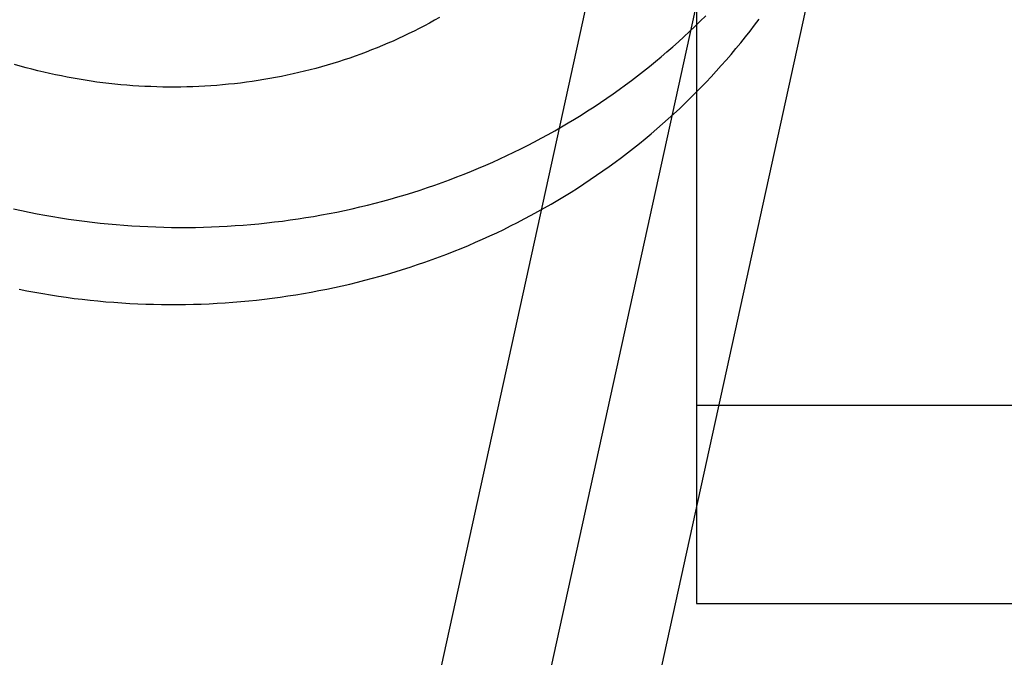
# Model space of a CAD drawing. Header units: inches. Extents: x 0 to 262, y 0 to 169.
# Tile 26 of 105: x 84.383 to 84.559, y 86.231 to 86.345. Entities that reach past the tile are written whole.
import ezdxf

# ---------------------------------------------------------------- set-up
doc = ezdxf.new("R2010")
doc.units = ezdxf.units.IN
doc.header["$LTSCALE"] = 14.384615
doc.header["$MEASUREMENT"] = 0
doc.linetypes.add('HIDDEN', pattern=[0.2, 0.1, -0.1])
doc.layers.add('DEFAULT_2', color=8, linetype='HIDDEN')

msp = doc.modelspace()

# ---------------------------------------------------------------- linework, layer by layer
at = {"layer": 'DEFAULT_2', "color": 8, "linetype": 'HIDDEN'}
for p, q in [((84.50395, 87.18036), (84.50395, 86.24066)), ((84.50111, 86.42524), (84.39376, 85.93616)), ((84.51995, 86.42111), (84.41261, 85.93203)), ((84.5388, 86.41697), (84.43145, 85.92789)), ((84.50395, 86.27623), (85.12895, 86.27623)), ((84.50395, 86.24066), (85.12895, 86.24066))]:
    msp.add_line(p, q, dxfattribs=at)
for points in [[(84.45787, 86.34576), (84.45697, 86.34525), (84.45606, 86.34475), (84.45515, 86.34426), (84.45423, 86.34378), (84.4533, 86.34331), (84.45237, 86.34285), (84.45143, 86.3424), (84.45049, 86.34196), (84.44954, 86.34153), (84.44858, 86.34112), (84.44762, 86.34071), (84.44666, 86.34031), (84.44568, 86.33992), (84.44471, 86.33955), (84.44373, 86.33918), (84.44274, 86.33882), (84.44175, 86.33848), (84.44075, 86.33814), (84.43975, 86.33782), (84.43874, 86.33751), (84.43773, 86.33721), (84.43672, 86.33691), (84.4357, 86.33663), (84.43468, 86.33637), (84.43365, 86.33611), (84.43262, 86.33586), (84.43159, 86.33562), (84.43055, 86.3354), (84.42951, 86.33519), (84.42847, 86.33498), (84.42743, 86.33479), (84.42638, 86.33461), (84.42533, 86.33444), (84.42427, 86.33429), (84.42322, 86.33414), (84.42216, 86.334), (84.4211, 86.33388), (84.42004, 86.33377), (84.41897, 86.33367), (84.41791, 86.33358), (84.41684, 86.3335), (84.41577, 86.33343), (84.4147, 86.33338), (84.41363, 86.33333), (84.41255, 86.3333), (84.41148, 86.33328), (84.41041, 86.33327), (84.40933, 86.33327), (84.40826, 86.33328), (84.40718, 86.33331), (84.40611, 86.33335), (84.40503, 86.33339), (84.40395, 86.33345), (84.40288, 86.33352), (84.4018, 86.3336), (84.40073, 86.3337), (84.39966, 86.3338), (84.39858, 86.33392), (84.39751, 86.33405), (84.39644, 86.33418), (84.39537, 86.33433), (84.3943, 86.3345), (84.39324, 86.33467), (84.39217, 86.33485), (84.39111, 86.33505), (84.39005, 86.33526), (84.38899, 86.33547), (84.38793, 86.3357), (84.38688, 86.33594), (84.38582, 86.3362), (84.38477, 86.33646), (84.38373, 86.33673), (84.38268, 86.33702), (84.38164, 86.33731)], [(84.46175, 86.30435), (84.46304, 86.30489), (84.46432, 86.30544), (84.46559, 86.306), (84.46686, 86.30657), (84.46812, 86.30716), (84.46937, 86.30776), (84.47061, 86.30837), (84.47185, 86.30899), (84.47307, 86.30963), (84.47429, 86.31028), (84.47551, 86.31094), (84.47671, 86.31162), (84.47791, 86.3123), (84.47909, 86.313), (84.48027, 86.31371), (84.48144, 86.31444), (84.4826, 86.31517), (84.48376, 86.31592), (84.4849, 86.31668), (84.48603, 86.31745), (84.48716, 86.31823), (84.48827, 86.31902), (84.48938, 86.31982), (84.49047, 86.32064), (84.49156, 86.32147), (84.49263, 86.3223), (84.4937, 86.32315), (84.49476, 86.32401), (84.4958, 86.32488), (84.49683, 86.32576), (84.49786, 86.32665), (84.49887, 86.32755), (84.49987, 86.32847), (84.50087, 86.32939), (84.50185, 86.33032), (84.50282, 86.33126), (84.50377, 86.33221), (84.50472, 86.33318), (84.50566, 86.33415), (84.50658, 86.33513), (84.50749, 86.33612), (84.50839, 86.33712), (84.50928, 86.33812), (84.51016, 86.33914), (84.51102, 86.34017), (84.51187, 86.3412), (84.51271, 86.34225), (84.51354, 86.3433), (84.51435, 86.34436), (84.51516, 86.34543)], [(84.46357, 86.31818), (84.46486, 86.31872), (84.46614, 86.31927), (84.46741, 86.31983), (84.46867, 86.3204), (84.46993, 86.32099), (84.47118, 86.32158), (84.47243, 86.3222), (84.47366, 86.32282), (84.47489, 86.32346), (84.47611, 86.32411), (84.47732, 86.32477), (84.47853, 86.32544), (84.47972, 86.32613), (84.48091, 86.32683), (84.48209, 86.32754), (84.48326, 86.32826), (84.48442, 86.329), (84.48557, 86.32975), (84.48671, 86.3305), (84.48785, 86.33127), (84.48897, 86.33206), (84.49009, 86.33285), (84.49119, 86.33365), (84.49229, 86.33447), (84.49337, 86.33529), (84.49445, 86.33613), (84.49551, 86.33698), (84.49657, 86.33784), (84.49762, 86.33871), (84.49865, 86.33959), (84.49967, 86.34048), (84.50069, 86.34138), (84.50169, 86.3423), (84.50268, 86.34322), (84.50366, 86.34415), (84.50463, 86.34509), (84.50559, 86.34604)], [(84.38149, 86.31142), (84.38289, 86.31112), (84.38429, 86.31083), (84.38569, 86.31056), (84.3871, 86.3103), (84.38851, 86.31006), (84.38992, 86.30983), (84.39134, 86.30961), (84.39275, 86.30941), (84.39417, 86.30922), (84.39559, 86.30905), (84.39701, 86.30889), (84.39843, 86.30875), (84.39986, 86.30862), (84.40128, 86.3085), (84.40271, 86.3084), (84.40413, 86.30832), (84.40556, 86.30825), (84.40698, 86.30819), (84.40841, 86.30815), (84.40983, 86.30812), (84.41126, 86.30811), (84.41268, 86.30811), (84.41411, 86.30812), (84.41553, 86.30815), (84.41695, 86.3082), (84.41837, 86.30826), (84.41979, 86.30833), (84.42121, 86.30842), (84.42263, 86.30852), (84.42405, 86.30864), (84.42546, 86.30877), (84.42687, 86.30892), (84.42828, 86.30908), (84.42968, 86.30925), (84.43109, 86.30944), (84.43249, 86.30964), (84.43389, 86.30986), (84.43528, 86.31009), (84.43667, 86.31034), (84.43806, 86.3106), (84.43945, 86.31087), (84.44083, 86.31116), (84.4422, 86.31146), (84.44358, 86.31178), (84.44495, 86.31211), (84.44631, 86.31246), (84.44767, 86.31282), (84.44902, 86.31319), (84.45037, 86.31357), (84.45172, 86.31397), (84.45306, 86.31439), (84.45439, 86.31481), (84.45572, 86.31526), (84.45704, 86.31571), (84.45836, 86.31618), (84.45967, 86.31666), (84.46098, 86.31715), (84.46228, 86.31766), (84.46357, 86.31818)], [(84.38247, 86.29701), (84.38388, 86.29673), (84.38529, 86.29647), (84.3867, 86.29623), (84.38811, 86.296), (84.38952, 86.29578), (84.39094, 86.29558), (84.39236, 86.29539), (84.39378, 86.29522), (84.3952, 86.29506), (84.39662, 86.29492), (84.39804, 86.29479), (84.39947, 86.29468), (84.40089, 86.29457), (84.40232, 86.29449), (84.40374, 86.29442), (84.40517, 86.29436), (84.40659, 86.29432), (84.40802, 86.29429), (84.40944, 86.29428), (84.41087, 86.29428), (84.41229, 86.29429), (84.41372, 86.29432), (84.41514, 86.29437), (84.41656, 86.29443), (84.41798, 86.2945), (84.4194, 86.29459), (84.42082, 86.29469), (84.42223, 86.29481), (84.42364, 86.29494), (84.42505, 86.29509), (84.42646, 86.29525), (84.42787, 86.29542), (84.42927, 86.29561), (84.43067, 86.29581), (84.43207, 86.29603), (84.43347, 86.29626), (84.43486, 86.29651), (84.43625, 86.29677), (84.43763, 86.29705), (84.43901, 86.29733), (84.44039, 86.29764), (84.44176, 86.29795), (84.44313, 86.29828), (84.44449, 86.29863), (84.44585, 86.29899), (84.44721, 86.29936), (84.44856, 86.29974), (84.4499, 86.30014), (84.45124, 86.30056), (84.45258, 86.30099), (84.45391, 86.30143), (84.45523, 86.30188), (84.45655, 86.30235), (84.45786, 86.30283), (84.45916, 86.30333), (84.46046, 86.30383), (84.46175, 86.30435)]]:
    msp.add_lwpolyline(points, dxfattribs=at)

doc.saveas('drawing.dxf')
